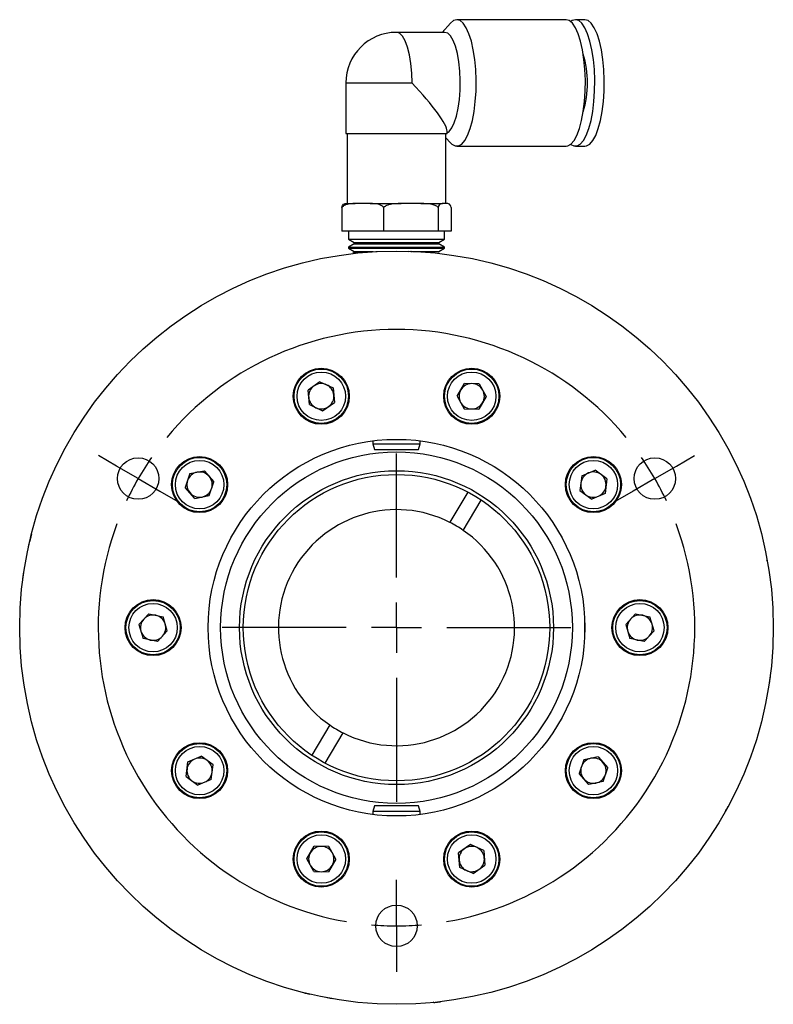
# Model space of a CAD drawing. Header units: inches. Extents: x 1.7 to 20.7, y 4 to 15.1.
# Tile 29 of 54: x 17.7 to 20.7, y 4 to 8. Entities that reach past the tile are written whole.
import ezdxf

# ---------------------------------------------------------------- set-up
doc = ezdxf.new("R2010")
doc.units = ezdxf.units.IN
doc.header["$MEASUREMENT"] = 0
doc.layers.add('SLD-0', color=7, linetype='Continuous')

# ---------------------------------------------------------------- blocks, each defined once
blk = doc.blocks.new('SW_CENTERMARKSYMBOL_1')
at = {"layer": 'SLD-0', "color": 0}
for p, q in [((-2.1434, 0.05), (-2.215, 0.0913)), ((-1.0284, -0.3937), (-1.0284, 0.1)), ((0.0866, 0.05), (0.1582, 0.0913)), ((-2.0568, 0), (-2.1434, 0.05)), ((0, 0), (0.0866, 0.05)), ((-2.0568, 0), (-1.9702, -0.05)), ((0, 0), (-0.0866, -0.05)), ((-1.9702, -0.05), (-1.8986, -0.0913)), ((-0.0866, -0.05), (-0.1582, -0.0913)), ((-1.0284, -0.5938), (-1.0284, -0.4938)), ((-1.2284, -0.5938), (-1.7222, -0.5938)), ((-1.0284, -0.5938), (-1.1284, -0.5938)), ((-1.0284, -0.5938), (-1.0284, -0.6937)), ((-1.0284, -0.5938), (-0.9284, -0.5938)), ((-0.8284, -0.5938), (-0.3347, -0.5938)), ((-1.0284, -0.7937), (-1.0284, -1.2875)), ((-1.0284, -1.6812), (-1.0284, -1.5986)), ((-1.0284, -1.7812), (-1.0284, -1.6812)), ((-1.0284, -1.7812), (-1.0284, -1.8813)), ((-1.0284, -1.8813), (-1.0284, -1.9639))]:
    blk.add_line(p, q, dxfattribs=at)
for start, end in [(39.6498, 140.3502), (145.1751, 150), (30, 34.8249), (25.1751, 30), (150, 154.8249), (159.6498, 260.3502), (279.6498, 20.3502), (265.1751, 270), (270, 274.8249)]:
    blk.add_arc((-1.0284, -0.5938), 1.1875, start, end, dxfattribs=at)

msp = doc.modelspace()

# ---------------------------------------------------------------- linework, layer by layer
at = {"color": 7, "linetype": 'Continuous', "lineweight": 25}
for p, q in [((19.8761, 7.9614), (19.4414, 7.9614)), ((19.9511, 7.9614), (19.9136, 7.9614)), ((19.4165, 7.948), (19.3832, 7.911)), ((19.3934, 7.911), (19.2013, 7.911)), ((18.9997, 7.7094), (18.9997, 7.5079)), ((18.9997, 7.7094), (19.263, 7.7094)), ((18.9997, 7.5079), (19.4029, 7.5079)), ((19.0044, 7.5079), (19.0044, 7.2291)), ((19.3981, 7.2291), (19.3981, 7.5079)), ((19.3981, 7.4913), (19.4165, 7.4708)), ((19.4029, 7.5079), (19.4029, 7.5175)), ((19.4414, 7.4575), (19.8761, 7.4575)), ((19.9136, 7.4575), (19.9511, 7.4575)), ((19.0003, 7.2291), (19.0371, 7.2291)), ((19.067, 7.2291), (19.0371, 7.2291)), ((19.0969, 7.2291), (19.067, 7.2291)), ((19.0969, 7.2291), (19.2197, 7.2291)), ((19.2588, 7.2291), (19.2197, 7.2291)), ((19.2979, 7.2291), (19.2588, 7.2291)), ((19.2979, 7.2291), (19.3839, 7.2291)), ((19.3931, 7.2291), (19.3839, 7.2291)), ((19.4023, 7.2291), (19.3931, 7.2291)), ((18.9839, 7.214), (18.9839, 7.1189)), ((19.1501, 7.214), (19.1501, 7.1189)), ((19.3675, 7.214), (19.3675, 7.1189)), ((19.4187, 7.214), (19.4187, 7.1189)), ((19.1501, 7.1189), (18.9839, 7.1189)), ((19.0098, 7.1189), (19.0098, 7.0874)), ((19.3675, 7.1189), (19.1501, 7.1189)), ((19.4187, 7.1189), (19.3675, 7.1189)), ((19.3928, 7.0874), (19.3928, 7.1189)), ((19.0098, 7.0874), (19.033, 7.074)), ((19.0098, 7.0874), (19.3928, 7.0874)), ((19.033, 7.0693), (19.0098, 7.0559)), ((19.033, 7.074), (19.033, 7.0693)), ((19.033, 7.074), (19.3696, 7.074)), ((19.033, 7.0693), (19.3696, 7.0693)), ((19.3696, 7.074), (19.3928, 7.0874)), ((19.3696, 7.0693), (19.3696, 7.074)), ((19.3928, 7.0559), (19.3696, 7.0693)), ((19.0098, 7.0559), (19.0098, 7.0517)), ((19.0098, 7.0559), (19.3928, 7.0559)), ((19.0098, 7.0517), (19.033, 7.0383)), ((19.0098, 7.0517), (19.3928, 7.0517)), ((19.033, 7.0336), (19.0268, 7.0301)), ((19.033, 7.0383), (19.033, 7.0336)), ((19.033, 7.0383), (19.1084, 7.0383)), ((19.033, 7.0336), (19.0607, 7.0336)), ((19.1185, 7.0383), (19.1245, 7.0383)), ((19.2511, 7.0365), (19.2485, 7.0395)), ((19.2585, 7.0361), (19.2616, 7.039)), ((19.279, 7.0383), (19.3696, 7.0383)), ((19.3419, 7.0336), (19.3447, 7.0336)), ((19.3696, 7.0383), (19.3928, 7.0517)), ((19.3696, 7.0336), (19.3696, 7.0383)), ((19.3928, 7.0517), (19.3928, 7.0559)), ((18.8966, 6.5198), (18.849, 6.4862)), ((18.8966, 6.5198), (18.9494, 6.4953)), ((19.4425, 6.4627), (19.4724, 6.5126)), ((19.5306, 6.5118), (19.4724, 6.5126)), ((19.5306, 6.5118), (19.5589, 6.461)), ((18.8543, 6.4283), (18.849, 6.4862)), ((18.9494, 6.4953), (18.9547, 6.4374)), ((18.9071, 6.4039), (18.9547, 6.4374)), ((19.4425, 6.4627), (19.4709, 6.4118)), ((19.5589, 6.461), (19.5291, 6.411)), ((18.8543, 6.4283), (18.9071, 6.4039)), ((19.4709, 6.4118), (19.5291, 6.411)), ((19.1074, 6.2843), (19.1074, 6.2728)), ((19.2951, 6.2728), (19.2951, 6.2843)), ((19.1074, 6.2728), (19.1135, 6.2502)), ((19.1074, 6.2728), (19.2951, 6.2728)), ((19.1135, 6.2502), (19.2891, 6.2502)), ((19.2891, 6.2502), (19.2951, 6.2728)), ((18.3791, 6.1536), (18.4361, 6.1649)), ((18.4361, 6.1649), (18.4744, 6.1211)), ((19.9387, 6.1447), (19.9922, 6.1676)), ((20.0387, 6.1327), (19.9922, 6.1676)), ((18.3791, 6.1536), (18.3603, 6.0985)), ((18.4557, 6.066), (18.4744, 6.1211)), ((19.9387, 6.1447), (19.9317, 6.0869)), ((20.0387, 6.1327), (20.0318, 6.0749)), ((18.3986, 6.0547), (18.3603, 6.0985)), ((19.4848, 6.0803), (19.4134, 5.9597)), ((19.9317, 6.0869), (19.9783, 6.052)), ((18.3986, 6.0547), (18.4557, 6.066)), ((19.4671, 5.9278), (19.5386, 6.0485)), ((20.0318, 6.0749), (19.9783, 6.052)), ((20.6736, 5.8084), (20.6776, 5.8058)), ((18.1756, 5.5532), (18.2151, 5.5958)), ((18.2151, 5.5958), (18.2719, 5.5829)), ((18.289, 5.5273), (18.2719, 5.5829)), ((20.1531, 5.5958), (20.1136, 5.5532)), ((20.1531, 5.5958), (20.2099, 5.5829)), ((20.227, 5.5273), (20.2099, 5.5829)), ((18.1756, 5.5532), (18.1927, 5.4976)), ((19.9508, 5.5129), (19.9508, 5.5676)), ((20.1136, 5.5532), (20.1307, 5.4976)), ((18.2495, 5.4846), (18.1927, 5.4976)), ((18.2495, 5.4846), (18.289, 5.5273)), ((20.1875, 5.4846), (20.1307, 5.4976)), ((20.227, 5.5273), (20.1875, 5.4846)), ((18.9354, 5.1526), (18.864, 5.032)), ((18.9178, 5.0001), (18.9892, 5.1208)), ((18.3708, 5.0056), (18.4243, 5.0284)), ((18.4709, 4.9936), (18.4243, 5.0284)), ((20.004, 5.0257), (19.9469, 5.0145)), ((20.004, 5.0257), (20.0423, 4.9819)), ((18.3639, 4.9478), (18.3708, 5.0056)), ((18.4639, 4.9358), (18.4709, 4.9936)), ((19.9469, 5.0145), (19.9281, 4.9594)), ((20.0235, 4.9269), (20.0423, 4.9819)), ((18.3639, 4.9478), (18.4104, 4.9129)), ((19.9664, 4.9156), (19.9281, 4.9594)), ((18.4639, 4.9358), (18.4104, 4.9129)), ((20.0235, 4.9269), (19.9664, 4.9156)), ((19.1135, 4.8302), (19.1074, 4.8077)), ((19.2891, 4.8302), (19.1135, 4.8302)), ((19.2951, 4.8077), (19.2891, 4.8302)), ((19.1074, 4.8077), (19.1074, 4.7961)), ((19.2951, 4.8077), (19.1074, 4.8077)), ((19.2951, 4.7961), (19.2951, 4.8077)), ((18.8437, 4.6195), (18.8735, 4.6695)), ((18.9317, 4.6686), (18.8735, 4.6695)), ((18.96, 4.6178), (18.9317, 4.6686)), ((19.4955, 4.6766), (19.4479, 4.6431)), ((19.5483, 4.6522), (19.4955, 4.6766)), ((19.4532, 4.5851), (19.4479, 4.6431)), ((19.5483, 4.6522), (19.5535, 4.5942)), ((18.872, 4.5687), (18.8437, 4.6195)), ((18.96, 4.6178), (18.9302, 4.5679)), ((19.506, 4.5607), (19.5535, 4.5942)), ((18.872, 4.5687), (18.9302, 4.5679)), ((19.506, 4.5607), (19.4532, 4.5851)), ((19.3472, 4.0502), (19.3502, 4.0476))]:
    msp.add_line(p, q, dxfattribs=at)
at = {"color": 7, "linetype": 'Continuous', "lineweight": 25, "flags": 128}
for points in [[(19.4414, 7.9614), (19.4283, 7.9578), (19.4165, 7.948)], [(19.4165, 7.4708), (19.4219, 7.4656), (19.4348, 7.4584), (19.4479, 7.4584), (19.4608, 7.4656), (19.4731, 7.4798), (19.4845, 7.5007), (19.4947, 7.5275), (19.5034, 7.5596), (19.5102, 7.596), (19.5151, 7.6356), (19.5179, 7.6774), (19.5184, 7.7201), (19.5168, 7.7625), (19.5129, 7.8034), (19.507, 7.8415), (19.4993, 7.8759), (19.4898, 7.9055), (19.479, 7.9294), (19.467, 7.947), (19.4544, 7.9578), (19.4414, 7.9614), (19.4414, 7.9614)], [(19.8761, 7.4575), (19.8827, 7.4584), (19.8956, 7.4656), (19.9079, 7.4798), (19.9193, 7.5007), (19.9295, 7.5275), (19.9381, 7.5596), (19.945, 7.596), (19.9499, 7.6356), (19.9526, 7.6774), (19.9532, 7.7201), (19.9515, 7.7625), (19.9477, 7.8034), (19.9418, 7.8415), (19.934, 7.8759), (19.9246, 7.9055), (19.9137, 7.9294), (19.9018, 7.947), (19.8892, 7.9578), (19.8761, 7.9614), (19.8761, 7.9614)], [(19.9136, 7.9614), (19.9006, 7.9578), (19.8949, 7.9538)], [(19.8949, 7.465), (19.9071, 7.4584), (19.9201, 7.4584), (19.933, 7.4656), (19.9454, 7.4798), (19.9568, 7.5007), (19.967, 7.5275), (19.9756, 7.5596), (19.9825, 7.596), (19.9874, 7.6356), (19.9901, 7.6774), (19.9907, 7.7201), (19.989, 7.7625), (19.9852, 7.8034), (19.9793, 7.8415), (19.9715, 7.8759), (19.9621, 7.9055), (19.9512, 7.9294), (19.9393, 7.947), (19.9266, 7.9578), (19.9136, 7.9614), (19.9136, 7.9614)], [(19.9511, 7.4575), (19.9576, 7.4584), (19.9705, 7.4656), (19.9829, 7.4798), (19.9943, 7.5007), (20.0045, 7.5275), (20.0131, 7.5596), (20.02, 7.596), (20.0248, 7.6356), (20.0276, 7.6774), (20.0281, 7.7201), (20.0265, 7.7625), (20.0226, 7.8034), (20.0168, 7.8415), (20.009, 7.8759), (19.9995, 7.9055), (19.9887, 7.9294), (19.9768, 7.947), (19.9641, 7.9578), (19.9511, 7.9614), (19.9511, 7.9614)], [(19.263, 7.7094), (19.2618, 7.7488), (19.2583, 7.7866), (19.2526, 7.8214), (19.2449, 7.852), (19.2356, 7.877), (19.2249, 7.8957), (19.2133, 7.9071), (19.2013, 7.911)], [(19.4029, 7.5102), (19.4108, 7.516), (19.4217, 7.5303), (19.4315, 7.551), (19.44, 7.5774), (19.4468, 7.6086), (19.4517, 7.6435), (19.4545, 7.6807), (19.455, 7.719), (19.4533, 7.7569), (19.4495, 7.7932), (19.4436, 7.8264), (19.436, 7.8553), (19.4267, 7.879), (19.4163, 7.8966), (19.4051, 7.9074), (19.3934, 7.911)]]:
    msp.add_lwpolyline(points, dxfattribs=at)
at = {"color": 7, "linetype": 'Continuous', "lineweight": 25}
for centre, radius in [((19.2013, 5.5402), 1.5), ((18.9019, 6.4618), 0.1115), ((18.9019, 6.4618), 0.1083), ((18.9019, 6.4618), 0.0965), ((19.5007, 6.4618), 0.1115), ((19.5007, 6.4618), 0.1083), ((19.5007, 6.4618), 0.0965), ((19.2013, 5.5402), 0.75), ((19.2013, 5.5402), 0.7), ((18.1729, 6.134), 0.0827), ((18.4174, 6.1098), 0.1115), ((18.4174, 6.1098), 0.1083), ((18.4174, 6.1098), 0.0965), ((19.9852, 6.1098), 0.1115), ((19.9852, 6.1098), 0.1083), ((19.9852, 6.1098), 0.0965), ((20.2297, 6.134), 0.0827), ((19.2013, 5.5402), 0.625), ((19.2013, 5.5402), 0.61), ((18.2323, 5.5402), 0.1115), ((18.2323, 5.5402), 0.1083), ((20.1703, 5.5402), 0.1115), ((20.1703, 5.5402), 0.1083), ((18.2323, 5.5402), 0.0965), ((20.1703, 5.5402), 0.0965), ((18.4174, 4.9707), 0.1115), ((18.4174, 4.9707), 0.1083), ((18.4174, 4.9707), 0.0965), ((19.9852, 4.9707), 0.1115), ((19.9852, 4.9707), 0.1083), ((19.9852, 4.9707), 0.0965), ((18.9019, 4.6187), 0.1115), ((18.9019, 4.6187), 0.1083), ((18.9019, 4.6187), 0.0965), ((19.5007, 4.6187), 0.1115), ((19.5007, 4.6187), 0.1083), ((19.5007, 4.6187), 0.0965), ((19.2013, 4.3527), 0.0827)]:
    msp.add_circle(centre, radius, dxfattribs=at)
for centre, radius, start, end in [((19.2013, 7.7094), 0.2016, 90, 180), ((19.5576, 7.7094), 0.4038, 343.4588, 16.5412), ((18.9019, 6.4618), 0.0504, 65.1666, 125.1666), ((19.5007, 6.4618), 0.0504, 89.1666, 149.1666), ((19.5007, 6.4618), 0.0504, 29.1666, 89.1666), ((18.9019, 6.4618), 0.0504, 125.1666, 185.1666), ((18.9019, 6.4618), 0.0504, 5.1666, 65.1666), ((19.5007, 6.4618), 0.0504, 149.1666, 209.1666), ((19.5007, 6.4618), 0.0504, 329.1666, 29.1666), ((18.9019, 6.4618), 0.0504, 185.1666, 245.1666), ((18.9019, 6.4618), 0.0504, 305.1666, 5.1666), ((19.5007, 6.4618), 0.0504, 209.1666, 269.1666), ((19.5007, 6.4618), 0.0504, 269.1666, 329.1666), ((18.9019, 6.4618), 0.0504, 245.1666, 305.1666), ((18.4174, 6.1098), 0.0504, 101.1666, 161.1666), ((18.4174, 6.1098), 0.0504, 41.1666, 101.1666), ((19.9852, 6.1098), 0.0504, 53.1666, 113.1666), ((18.4174, 6.1098), 0.0504, 161.1666, 221.1666), ((18.4174, 6.1098), 0.0504, 341.1666, 41.1666), ((19.9852, 6.1098), 0.0504, 113.1666, 173.1666), ((19.9852, 6.1098), 0.0504, 353.1666, 53.1666), ((18.4174, 6.1098), 0.0504, 281.1666, 341.1666), ((19.9852, 6.1098), 0.0504, 173.1666, 233.1666), ((19.9852, 6.1098), 0.0504, 293.1666, 353.1666), ((18.4174, 6.1098), 0.0504, 221.1666, 281.1666), ((19.9852, 6.1098), 0.0504, 233.1666, 293.1666), ((19.2013, 5.5402), 0.47, 63.1786, 235.5538), ((19.2013, 5.5402), 0.47, 243.1786, 55.5538), ((19.2013, 5.5402), 0.47, 55.5538, 63.1786), ((18.2323, 5.5402), 0.0504, 137.1666, 197.1666), ((18.2323, 5.5402), 0.0504, 77.1666, 137.1666), ((18.2323, 5.5402), 0.0504, 17.1666, 77.1666), ((20.1703, 5.5402), 0.0504, 137.1666, 197.1666), ((20.1703, 5.5402), 0.0504, 77.1666, 137.1666), ((20.1703, 5.5402), 0.0504, 17.1666, 77.1666), ((18.2323, 5.5402), 0.0504, 317.1666, 17.1666), ((20.1703, 5.5402), 0.0504, 317.1666, 17.1666), ((18.2323, 5.5402), 0.0504, 197.1666, 257.1666), ((18.2323, 5.5402), 0.0504, 257.1666, 317.1666), ((20.1703, 5.5402), 0.0504, 197.1666, 257.1666), ((20.1703, 5.5402), 0.0504, 257.1666, 317.1666), ((19.2013, 5.5402), 0.47, 235.5538, 243.1786), ((18.4174, 4.9707), 0.0504, 53.1666, 113.1666), ((19.9852, 4.9707), 0.0504, 101.1666, 161.1666), ((19.9852, 4.9707), 0.0504, 41.1666, 101.1666), ((18.4174, 4.9707), 0.0504, 113.1666, 173.1666), ((18.4174, 4.9707), 0.0504, 353.1666, 53.1666), ((19.9852, 4.9707), 0.0504, 161.1666, 221.1666), ((19.9852, 4.9707), 0.0504, 341.1666, 41.1666), ((18.4174, 4.9707), 0.0504, 173.1666, 233.1666), ((18.4174, 4.9707), 0.0504, 293.1666, 353.1666), ((19.9852, 4.9707), 0.0504, 281.1666, 341.1666), ((18.4174, 4.9707), 0.0504, 233.1666, 293.1666), ((19.9852, 4.9707), 0.0504, 221.1666, 281.1666), ((18.9019, 4.6187), 0.0504, 89.1666, 149.1666), ((18.9019, 4.6187), 0.0504, 29.1666, 89.1666), ((19.5007, 4.6187), 0.0504, 65.1666, 125.1666), ((18.9019, 4.6187), 0.0504, 149.1666, 209.1666), ((18.9019, 4.6187), 0.0504, 329.1666, 29.1666), ((19.5007, 4.6187), 0.0504, 125.1666, 185.1666), ((19.5007, 4.6187), 0.0504, 5.1666, 65.1666), ((18.9019, 4.6187), 0.0504, 209.1666, 269.1666), ((18.9019, 4.6187), 0.0504, 269.1666, 329.1666), ((19.5007, 4.6187), 0.0504, 185.1666, 245.1666), ((19.5007, 4.6187), 0.0504, 305.1666, 5.1666), ((19.5007, 4.6187), 0.0504, 245.1666, 305.1666)]:
    msp.add_arc(centre, radius, start, end, dxfattribs=at)
msp.add_ellipse((19.2013, 7.7094), major_axis=(0.1991, -0.1991), ratio=0.156821, start_param=0.155554, end_param=1.415242, dxfattribs=at)
for points, knots in [([(19.0371, 7.2291), (19.0361, 7.2291), (19.0266, 7.2291), (19.0117, 7.2282), (18.9943, 7.2234), (18.9868, 7.2166), (18.9839, 7.214)], [0, 0, 0, 0, 0.052873, 0.517958, 0.809656, 1, 1, 1, 1]), ([(18.9839, 7.214), (18.9849, 7.2168), (18.9881, 7.226), (18.994, 7.2287), (18.9984, 7.229), (19.0003, 7.2291)], [0, 0, 0, 0, 0.204336, 0.673301, 1, 1, 1, 1]), ([(19.1501, 7.214), (19.1469, 7.2168), (19.1364, 7.226), (19.1174, 7.2287), (19.1029, 7.229), (19.0969, 7.2291)], [0, 0, 0, 0, 0.2043363, 0.6733011, 1, 1, 1, 1]), ([(19.2197, 7.2291), (19.2184, 7.2291), (19.2059, 7.2291), (19.1865, 7.2282), (19.1637, 7.2234), (19.1539, 7.2166), (19.1501, 7.214)], [0, 0, 0, 0, 0.052978, 0.518036, 0.809719, 1, 1, 1, 1]), ([(19.3675, 7.214), (19.3633, 7.2168), (19.3496, 7.226), (19.3248, 7.2287), (19.3057, 7.229), (19.2979, 7.2291)], [0, 0, 0, 0, 0.2043562, 0.673363, 1, 1, 1, 1]), ([(19.3839, 7.2291), (19.3836, 7.2291), (19.3806, 7.2291), (19.3761, 7.2282), (19.3707, 7.2234), (19.3684, 7.2166), (19.3675, 7.214)], [0, 0, 0, 0, 0.052874, 0.517958, 0.809657, 1, 1, 1, 1]), ([(19.4187, 7.214), (19.4177, 7.2168), (19.4145, 7.226), (19.4086, 7.2287), (19.4041, 7.229), (19.4023, 7.2291)], [0, 0, 0, 0, 0.204336, 0.673301, 1, 1, 1, 1]), ([(19.2616, 7.039), (19.2665, 7.0388), (19.2753, 7.0384), (19.284, 7.0379), (19.2879, 7.0377)], [0, 0, 0, 0, 0.5597855, 1, 1, 1, 1]), ([(17.7357, 5.8599), (17.7368, 5.8647), (17.7387, 5.8733), (17.7407, 5.8818), (17.7416, 5.8856)], [0, 0, 0, 0, 0.5597859, 1, 1, 1, 1]), ([(17.7478, 5.9108), (17.7466, 5.9061), (17.7444, 5.8975), (17.7424, 5.889), (17.7415, 5.8852)], [0, 0, 0, 0, 0.559786, 1, 1, 1, 1]), ([(17.7135, 5.7309), (17.7141, 5.7358), (17.7152, 5.7445), (17.7165, 5.7532), (17.717, 5.757)], [0, 0, 0, 0, 0.559785, 1, 1, 1, 1]), ([(20.6891, 5.3495), (20.6885, 5.3447), (20.6873, 5.336), (20.6861, 5.3273), (20.6855, 5.3234)], [0, 0, 0, 0, 0.559785, 1, 1, 1, 1]), ([(20.5093, 4.8061), (20.5117, 4.8104), (20.516, 4.818), (20.5202, 4.8258), (20.522, 4.8292)], [0, 0, 0, 0, 0.559786, 1, 1, 1, 1]), ([(18.8307, 4.0867), (18.8355, 4.0855), (18.844, 4.0834), (18.8525, 4.0813), (18.8563, 4.0805)], [0, 0, 0, 0, 0.559786, 1, 1, 1, 1]), ([(18.9459, 4.0621), (18.9411, 4.063), (18.9325, 4.0645), (18.9239, 4.0661), (18.9201, 4.0668)], [0, 0, 0, 0, 0.559743, 1, 1, 1, 1]), ([(19.3502, 4.0476), (19.3551, 4.0481), (19.3638, 4.049), (19.3725, 4.05), (19.3764, 4.0505)], [0, 0, 0, 0, 0.559786, 1, 1, 1, 1])]:
    msp.add_open_spline(points, degree=3, knots=knots, dxfattribs=at)

# ---------------------------------------------------------------- block references
at = {"layer": 'SLD-0', "color": 7}
msp.add_blockref('SW_CENTERMARKSYMBOL_1', (20.2297, 6.134), dxfattribs=at)

doc.saveas('drawing.dxf')
